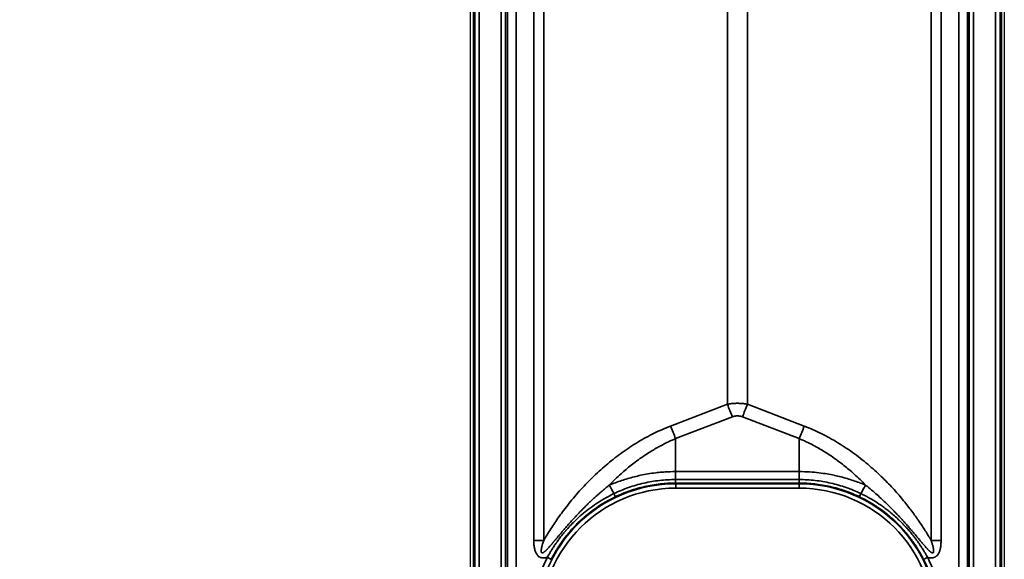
# Model space of a CAD drawing. Header units: millimetres. Extents: x -11430 to 11430, y -488 to 4365.
# Tile 46 of 92: x 1248 to 1361, y 2446 to 2508. Entities that reach past the tile are written whole.
import ezdxf

# ---------------------------------------------------------------- set-up
doc = ezdxf.new("R2010")
doc.units = ezdxf.units.MM
doc.header["$LTSCALE"] = 15
for name, color, linetype, lineweight in [('_Sichtbarkanten', 7, 'Continuous', 25), ('Bemaßung (ISO)', 7, 'Continuous', 25), ('Sichtbar schmal (ISO)', 7, 'Continuous', 35)]:
    doc.layers.add(name, color=color, linetype=linetype, lineweight=lineweight)
doc.styles.add('Notiztext (ISO)', font='verdana.ttf')
doc.dimstyles.new('wedi USA', dxfattribs={"dimscale": 15, "dimtxt": 2.5, "dimasz": 4, "dimexe": 2, "dimexo": 0.8, "dimgap": 0.3, "dimtad": 1, "dimdec": 1, "dimrnd": 1e-08, "dimtxsty": 'Notiztext (ISO)', "dimcen": 0.09, "dimclrd": 7, "dimclre": 7, "dimclrt": 256, "dimadec": 0, "dimazin": 2, "dimtfac": 0.6, "dimtmove": 0, "dimatfit": 3, "dimfxl": 1, "dimtolj": 1, "dimlwd": -1, "dimlwe": -1, "dimarcsym": 0})

# ---------------------------------------------------------------- blocks, each defined once
blk = doc.blocks.new('*D112')
at = {"layer": 'Bemaßung (ISO)', "color": 7, "transparency": 16777216}
for p, q in [((1287.75, 2743.09), (805.31, 2743.09)), ((835.31, 2193.49), (835.31, 2683.09)), ((1115.05, 2133.49), (805.31, 2133.49))]:
    blk.add_line(p, q, dxfattribs=at)
for points in [[(825.31, 2683.09), (845.31, 2683.09), (835.31, 2743.09)], [(825.31, 2193.49), (845.31, 2193.49), (835.31, 2133.49)]]:
    blk.add_solid(points, dxfattribs=at)
at = {"layer": 'Defpoints', "color": 0, "transparency": 16777216}
for p in [(835.31, 2743.09), (1299.75, 2743.09), (1127.05, 2133.49)]:
    blk.add_point(p, dxfattribs=at)
at = {"layer": 'Bemaßung (ISO)', "transparency": 16777216, "insert": (781.75, 2308.73), "char_height": 37.5, "attachment_point": 1, "rotation": 90, "style": 'Notiztext (ISO)'}
blk.add_mtext('\\A1;609,6 [24]"', dxfattribs=at)
blk = doc.blocks.new('*D115')
at = {"layer": 'Bemaßung (ISO)', "color": 7, "transparency": 16777216}
for p, q in [((1293.26, 3092.43), (930.26, 3092.43)), ((960.26, 2453.76), (960.26, 3032.43)), ((1293.26, 2393.76), (930.26, 2393.76))]:
    blk.add_line(p, q, dxfattribs=at)
for points in [[(950.26, 3032.43), (970.26, 3032.43), (960.26, 3092.43)], [(950.26, 2453.76), (970.26, 2453.76), (960.26, 2393.76)]]:
    blk.add_solid(points, dxfattribs=at)
at = {"layer": 'Defpoints', "color": 0, "transparency": 16777216}
for p in [(960.26, 3092.43), (1305.26, 3092.43), (1305.26, 2393.76)]:
    blk.add_point(p, dxfattribs=at)
at = {"layer": 'Bemaßung (ISO)', "transparency": 16777216, "insert": (906.95, 2568.17), "char_height": 37.5, "attachment_point": 1, "rotation": 90, "style": 'Notiztext (ISO)'}
blk.add_mtext('\\A1;\\fVerdana|b0|i0;\\H37.3096;700 [27 1/2]"', dxfattribs=at)

msp = doc.modelspace()

# ---------------------------------------------------------------- linework, layer by layer
at = {"layer": '_Sichtbarkanten'}
for p, q in [((1299.751, 2396.095), (1299.751, 3090.095)), ((1360.751, 3090.095), (1360.751, 2396.095))]:
    msp.add_line(p, q, dxfattribs=at)
at = {"layer": 'Sichtbar schmal (ISO)'}
for p, q in [((1300.076, 3090.61), (1300.076, 2395.579)), ((1300.242, 2395.745), (1300.242, 3090.444)), ((1300.742, 3090.444), (1300.742, 2395.745)), ((1303.259, 2395.763), (1303.259, 3090.426)), ((1303.759, 3090.426), (1303.759, 2395.763)), ((1356.742, 2395.763), (1356.742, 3090.426)), ((1357.242, 3090.426), (1357.242, 2395.763)), ((1359.759, 2395.745), (1359.759, 3090.444)), ((1360.259, 3090.444), (1360.259, 2395.745)), ((1360.425, 2395.579), (1360.425, 3090.61)), ((1303.952, 2395.955), (1303.975, 2655.595)), ((1304.975, 2655.594), (1304.951, 2395.95)), ((1355.55, 2395.95), (1355.526, 2655.594)), ((1356.526, 2655.595), (1356.55, 2395.955)), ((1306.978, 2448.262), (1306.978, 2613.924)), ((1308.119, 2448.262), (1308.119, 2613.924)), ((1352.382, 2613.924), (1352.382, 2448.262)), ((1353.523, 2613.924), (1353.523, 2448.262)), ((1329.109, 2598.371), (1329.109, 2463.826)), ((1331.392, 2598.371), (1331.392, 2463.826)), ((1322.615, 2461.335), (1329.109, 2463.826)), ((1331.392, 2463.826), (1337.886, 2461.335)), ((1323.186, 2459.898), (1329.68, 2462.388)), ((1330.821, 2462.388), (1337.315, 2459.898)), ((1323.186, 2459.898), (1323.186, 2456.123)), ((1337.315, 2459.898), (1337.315, 2456.123)), ((1323.186, 2456.123), (1323.186, 2455.214)), ((1337.315, 2456.123), (1323.186, 2456.123)), ((1337.315, 2456.123), (1337.315, 2455.214)), ((1323.186, 2455.214), (1337.315, 2455.214)), ((1323.196, 2454.733), (1323.196, 2454.809)), ((1323.196, 2454.809), (1337.306, 2454.809)), ((1323.196, 2454.233), (1323.196, 2454.733)), ((1323.196, 2454.733), (1337.306, 2454.733)), ((1323.196, 2454.233), (1337.306, 2454.233)), ((1337.306, 2454.809), (1337.306, 2454.733)), ((1337.306, 2454.233), (1337.306, 2454.733))]:
    msp.add_line(p, q, dxfattribs=at)
for centre, radius, start, end in [((1323.196, 2438.845), 15.889, 90, 270), ((1323.196, 2438.845), 15.389, 90, 270), ((1337.306, 2438.845), 15.889, 270, 90), ((1337.306, 2438.845), 15.389, 270, 90)]:
    msp.add_arc(centre, radius, start, end, dxfattribs=at)
for centre, major_axis, ratio, start_param, end_param in [((1329.68, 2463.8), (1.79, -4.668), 0.1047984, 4.6666546, 4.9791513), ((1330.821, 2463.8), (-1.79, -4.668), 0.1047987, 1.3040342, 1.6165308), ((1323.186, 2461.309), (1.79, -4.668), 0.1047987, 4.6666543, 4.9791509), ((1337.315, 2461.309), (-1.79, -4.668), 0.1047987, 1.3040342, 1.6165308), ((1317.152, 2451.792), (4.773, -8.788), 0.0024989, 4.3880086, 4.5030478), ((1337.311, 2455.309), (-0.005, -0.5), 0.0111891, 0.0175856, 1.3782213), ((1343.349, 2451.792), (-4.772, -8.788), 0.0024989, 1.7801373, 1.8951766), ((1316.088, 2453.697), (0.216, -0.451), 0.0134183, 0.0174549, 1.3618648), ((1344.413, 2453.697), (-0.216, -0.451), 0.0134194, 4.92132, 6.2657304), ((1306.978, 2448.314), (-10, 0), 0.005236, 1.5707956, 1.6851623), ((1353.523, 2448.314), (10, 0), 0.005236, 4.5980216, 4.712389), ((1308.529, 2446.321), (0.445, -0.227), 0.0046683, 0.0175404, 1.5731717), ((1351.972, 2446.321), (-0.445, -0.227), 0.0046665, 4.7100134, 6.2656983), ((1337.305, 2438.843), (15.963, 0), 0.9999854, 5.81124, 6.7546598)]:
    msp.add_ellipse(centre, major_axis=major_axis, ratio=ratio, start_param=start_param, end_param=end_param, dxfattribs=at)
for points, knots in [([(1329.109, 2463.826), (1329.265, 2463.856), (1329.42, 2463.879), (1329.572, 2463.896), (1329.725, 2463.914), (1329.876, 2463.925), (1330.026, 2463.931), (1330.176, 2463.936), (1330.325, 2463.936), (1330.475, 2463.931), (1330.625, 2463.925), (1330.776, 2463.914), (1330.928, 2463.896), (1331.081, 2463.879), (1331.236, 2463.855), (1331.392, 2463.826)], [0.00000088, 0.00000088, 0.00000088, 0.00000088, 0.2, 0.2, 0.2, 0.4, 0.4, 0.4, 0.6, 0.6, 0.6, 0.8, 0.8, 0.8, 1, 1, 1, 1]), ([(1329.68, 2462.388), (1329.753, 2462.416), (1329.825, 2462.438), (1329.896, 2462.455), (1329.901, 2462.456), (1329.906, 2462.457), (1329.912, 2462.459), (1329.977, 2462.473), (1330.041, 2462.484), (1330.105, 2462.49), (1330.116, 2462.491), (1330.127, 2462.492), (1330.138, 2462.493), (1330.201, 2462.498), (1330.263, 2462.498), (1330.326, 2462.495), (1330.338, 2462.495), (1330.351, 2462.494), (1330.363, 2462.493), (1330.43, 2462.488), (1330.496, 2462.478), (1330.564, 2462.464), (1330.572, 2462.462), (1330.581, 2462.461), (1330.589, 2462.459), (1330.666, 2462.441), (1330.743, 2462.418), (1330.821, 2462.388)], [0.00000174, 0.00000174, 0.00000174, 0.00000174, 0.1862369, 0.1862369, 0.1862369, 0.2, 0.2, 0.2, 0.37094532, 0.37094532, 0.37094532, 0.4, 0.4, 0.4, 0.56709512, 0.56709512, 0.56709512, 0.6, 0.6, 0.6, 0.77767724, 0.77767724, 0.77767724, 0.8, 0.8, 0.8, 1, 1, 1, 1]), ([(1308.119, 2448.262), (1308.36, 2448.676), (1308.888, 2449.546), (1309.836, 2450.959), (1310.983, 2452.488), (1312.333, 2454.079), (1313.839, 2455.631), (1315.423, 2457.051), (1317.072, 2458.332), (1318.855, 2459.516), (1320.738, 2460.548), (1321.987, 2461.094), (1322.615, 2461.335)], [0.00000043, 0.00000043, 0.00000043, 0.00000043, 0.1, 0.2, 0.3, 0.4, 0.5, 0.6, 0.7, 0.8, 0.9, 1, 1, 1, 1]), ([(1337.886, 2461.335), (1338.521, 2461.092), (1339.796, 2460.533), (1341.746, 2459.458), (1343.651, 2458.177), (1345.39, 2456.788), (1346.899, 2455.394), (1348.184, 2454.051), (1349.274, 2452.778), (1350.206, 2451.581), (1351.012, 2450.449), (1351.727, 2449.359), (1352.17, 2448.627), (1352.382, 2448.262)], [0, 0, 0, 0, 0.09090909, 0.18181818, 0.27272727, 0.36363636, 0.45454545, 0.54545455, 0.63636364, 0.72727273, 0.81818182, 0.90909091, 0.99999989, 0.99999989, 0.99999989, 0.99999989]), ([(1315.61, 2454.581), (1316.043, 2455.031), (1316.493, 2455.467), (1316.957, 2455.884), (1317.051, 2455.969), (1317.147, 2456.053), (1317.242, 2456.136), (1317.616, 2456.462), (1318, 2456.777), (1318.396, 2457.081), (1318.63, 2457.262), (1318.868, 2457.438), (1319.111, 2457.61), (1319.382, 2457.804), (1319.659, 2457.992), (1319.939, 2458.173), (1320.33, 2458.426), (1320.728, 2458.667), (1321.128, 2458.891), (1321.27, 2458.971), (1321.413, 2459.049), (1321.556, 2459.125), (1322.099, 2459.413), (1322.642, 2459.67), (1323.186, 2459.898)], [0, 0, 0, 0, 0.2, 0.2, 0.2, 0.24077343, 0.24077343, 0.24077343, 0.4, 0.4, 0.4, 0.49424057, 0.49424057, 0.49424057, 0.6, 0.6, 0.6, 0.74744603, 0.74744603, 0.74744603, 0.8, 0.8, 0.8, 1, 1, 1, 1]), ([(1337.315, 2459.898), (1337.845, 2459.676), (1338.38, 2459.424), (1338.918, 2459.139), (1339.057, 2459.066), (1339.196, 2458.99), (1339.334, 2458.913), (1339.735, 2458.689), (1340.137, 2458.448), (1340.535, 2458.191), (1340.811, 2458.012), (1341.086, 2457.826), (1341.357, 2457.634), (1341.613, 2457.453), (1341.867, 2457.265), (1342.115, 2457.074), (1342.513, 2456.767), (1342.9, 2456.449), (1343.27, 2456.127), (1343.377, 2456.034), (1343.482, 2455.94), (1343.586, 2455.846), (1344.05, 2455.428), (1344.483, 2455.005), (1344.891, 2454.581)], [0, 0, 0, 0, 0.2, 0.2, 0.2, 0.25149636, 0.25149636, 0.25149636, 0.4, 0.4, 0.4, 0.50289529, 0.50289529, 0.50289529, 0.6, 0.6, 0.6, 0.75513282, 0.75513282, 0.75513282, 0.8, 0.8, 0.8, 0.99999556, 0.99999556, 0.99999556, 0.99999556]), ([(1323.186, 2456.123), (1322.758, 2456.123), (1322.355, 2456.109), (1321.98, 2456.085), (1321.852, 2456.077), (1321.728, 2456.068), (1321.606, 2456.058), (1321.371, 2456.038), (1321.146, 2456.015), (1320.931, 2455.989), (1320.614, 2455.952), (1320.316, 2455.908), (1320.034, 2455.861), (1320.026, 2455.86), (1320.019, 2455.859), (1320.011, 2455.857), (1319.722, 2455.809), (1319.45, 2455.756), (1319.189, 2455.701), (1318.948, 2455.65), (1318.717, 2455.596), (1318.492, 2455.539), (1318.473, 2455.534), (1318.453, 2455.529), (1318.434, 2455.524), (1318.19, 2455.462), (1317.953, 2455.397), (1317.717, 2455.328), (1317.48, 2455.258), (1317.244, 2455.184), (1317.009, 2455.105), (1316.774, 2455.027), (1316.539, 2454.943), (1316.306, 2454.856), (1316.073, 2454.769), (1315.841, 2454.677), (1315.61, 2454.581)], [0, 0, 0, 0, 0.1111111, 0.1111111, 0.1111111, 0.1489064, 0.1489064, 0.1489064, 0.2222222, 0.2222222, 0.2222222, 0.3304646, 0.3304646, 0.3304646, 0.3333333, 0.3333333, 0.3333333, 0.4444444, 0.4444444, 0.4444444, 0.5467211, 0.5467211, 0.5467211, 0.5555556, 0.5555556, 0.5555556, 0.6666667, 0.6666667, 0.6666667, 0.7777778, 0.7777778, 0.7777778, 0.8888889, 0.8888889, 0.8888889, 1, 1, 1, 1]), ([(1344.891, 2454.581), (1344.66, 2454.677), (1344.428, 2454.769), (1344.195, 2454.856), (1344.191, 2454.857), (1344.188, 2454.859), (1344.184, 2454.86), (1343.954, 2454.946), (1343.723, 2455.028), (1343.491, 2455.105), (1343.264, 2455.181), (1343.037, 2455.253), (1342.808, 2455.321), (1342.8, 2455.323), (1342.792, 2455.326), (1342.784, 2455.328), (1342.556, 2455.395), (1342.328, 2455.458), (1342.094, 2455.518), (1342.085, 2455.52), (1342.075, 2455.522), (1342.066, 2455.525), (1341.828, 2455.585), (1341.584, 2455.643), (1341.33, 2455.697), (1341.324, 2455.698), (1341.317, 2455.7), (1341.311, 2455.701), (1341.05, 2455.757), (1340.778, 2455.809), (1340.489, 2455.858), (1340.2, 2455.906), (1339.895, 2455.951), (1339.569, 2455.989), (1339.559, 2455.991), (1339.55, 2455.992), (1339.54, 2455.993), (1339.222, 2456.03), (1338.885, 2456.062), (1338.521, 2456.085), (1338.509, 2456.086), (1338.497, 2456.086), (1338.485, 2456.087), (1338.12, 2456.11), (1337.729, 2456.123), (1337.315, 2456.123)], [0.00000009, 0.00000009, 0.00000009, 0.00000009, 0.11111111, 0.11111111, 0.11111111, 0.11280665, 0.11280665, 0.11280665, 0.22222222, 0.22222222, 0.22222222, 0.32948357, 0.32948357, 0.32948357, 0.33333333, 0.33333333, 0.33333333, 0.44017659, 0.44017659, 0.44017659, 0.44444444, 0.44444444, 0.44444444, 0.55287392, 0.55287392, 0.55287392, 0.55555556, 0.55555556, 0.55555556, 0.66666667, 0.66666667, 0.66666667, 0.77777778, 0.77777778, 0.77777778, 0.7811003, 0.7811003, 0.7811003, 0.88888889, 0.88888889, 0.88888889, 0.89249283, 0.89249283, 0.89249283, 1, 1, 1, 1]), ([(1315.61, 2454.581), (1315.527, 2454.515), (1315.444, 2454.448), (1315.362, 2454.381), (1315.224, 2454.269), (1315.09, 2454.157), (1314.958, 2454.046), (1314.876, 2453.978), (1314.796, 2453.91), (1314.717, 2453.842), (1314.592, 2453.734), (1314.468, 2453.627), (1314.346, 2453.519), (1314.267, 2453.449), (1314.188, 2453.379), (1314.11, 2453.308), (1313.993, 2453.203), (1313.878, 2453.098), (1313.764, 2452.993), (1313.685, 2452.919), (1313.606, 2452.846), (1313.528, 2452.772), (1313.418, 2452.669), (1313.309, 2452.565), (1313.201, 2452.46), (1313.122, 2452.384), (1313.043, 2452.307), (1312.965, 2452.23), (1312.861, 2452.128), (1312.759, 2452.026), (1312.659, 2451.925), (1312.58, 2451.846), (1312.503, 2451.767), (1312.427, 2451.689), (1312.333, 2451.593), (1312.241, 2451.498), (1312.152, 2451.404), (1312.077, 2451.327), (1312.005, 2451.251), (1311.935, 2451.176), (1311.853, 2451.089), (1311.774, 2451.005), (1311.698, 2450.923), (1311.63, 2450.85), (1311.565, 2450.779), (1311.502, 2450.71), (1311.433, 2450.634), (1311.366, 2450.56), (1311.301, 2450.489), (1311.241, 2450.422), (1311.182, 2450.356), (1311.125, 2450.293), (1311.067, 2450.227), (1311.009, 2450.162), (1310.954, 2450.099), (1310.899, 2450.037), (1310.846, 2449.976), (1310.794, 2449.917), (1310.743, 2449.859), (1310.693, 2449.802), (1310.645, 2449.747), (1310.595, 2449.688), (1310.546, 2449.631), (1310.498, 2449.576), (1310.454, 2449.524), (1310.411, 2449.474), (1310.369, 2449.425), (1310.322, 2449.371), (1310.277, 2449.317), (1310.232, 2449.265), (1310.194, 2449.22), (1310.157, 2449.176), (1310.12, 2449.133), (1310.077, 2449.082), (1310.035, 2449.032), (1309.994, 2448.983), (1309.96, 2448.943), (1309.927, 2448.904), (1309.895, 2448.866), (1309.855, 2448.818), (1309.816, 2448.771), (1309.778, 2448.725), (1309.748, 2448.69), (1309.719, 2448.656), (1309.691, 2448.622), (1309.654, 2448.577), (1309.617, 2448.533), (1309.581, 2448.491), (1309.555, 2448.46), (1309.53, 2448.429), (1309.505, 2448.4), (1309.47, 2448.357), (1309.435, 2448.316), (1309.402, 2448.276), (1309.379, 2448.249), (1309.357, 2448.223), (1309.335, 2448.196), (1309.302, 2448.157), (1309.27, 2448.119), (1309.238, 2448.081), (1309.218, 2448.057), (1309.199, 2448.034), (1309.179, 2448.011), (1309.148, 2447.974), (1309.118, 2447.938), (1309.088, 2447.903), (1309.071, 2447.883), (1309.053, 2447.862), (1309.036, 2447.842), (1309.007, 2447.808), (1308.978, 2447.774), (1308.95, 2447.742), (1308.935, 2447.723), (1308.919, 2447.705), (1308.904, 2447.688), (1308.876, 2447.656), (1308.849, 2447.624), (1308.823, 2447.594), (1308.809, 2447.578), (1308.795, 2447.562), (1308.781, 2447.547), (1308.755, 2447.517), (1308.729, 2447.488), (1308.704, 2447.459), (1308.691, 2447.445), (1308.679, 2447.432), (1308.667, 2447.418), (1308.641, 2447.39), (1308.617, 2447.363), (1308.592, 2447.337), (1308.581, 2447.325), (1308.57, 2447.313), (1308.559, 2447.301), (1308.535, 2447.275), (1308.511, 2447.25), (1308.488, 2447.226), (1308.478, 2447.216), (1308.469, 2447.206), (1308.459, 2447.196), (1308.436, 2447.172), (1308.413, 2447.149), (1308.392, 2447.128), (1308.383, 2447.119), (1308.374, 2447.111), (1308.366, 2447.103), (1308.344, 2447.082), (1308.323, 2447.061), (1308.302, 2447.043), (1308.294, 2447.036), (1308.287, 2447.029), (1308.279, 2447.022), (1308.259, 2447.004), (1308.239, 2446.986), (1308.22, 2446.97), (1308.213, 2446.965), (1308.207, 2446.96), (1308.2, 2446.954), (1308.181, 2446.939), (1308.163, 2446.925), (1308.145, 2446.912), (1308.139, 2446.908), (1308.134, 2446.904), (1308.129, 2446.9), (1308.111, 2446.888), (1308.094, 2446.878), (1308.078, 2446.868), (1308.074, 2446.866), (1308.069, 2446.863), (1308.065, 2446.861), (1308.049, 2446.852), (1308.034, 2446.845), (1308.02, 2446.839), (1308.016, 2446.838), (1308.012, 2446.836), (1308.009, 2446.835), (1307.992, 2446.829), (1307.976, 2446.825), (1307.961, 2446.824), (1307.946, 2446.822), (1307.933, 2446.823), (1307.921, 2446.826), (1307.908, 2446.829), (1307.897, 2446.834), (1307.887, 2446.842), (1307.877, 2446.85), (1307.868, 2446.86), (1307.86, 2446.874), (1307.852, 2446.888), (1307.845, 2446.905), (1307.84, 2446.925), (1307.834, 2446.946), (1307.83, 2446.97), (1307.828, 2446.998), (1307.827, 2447.023), (1307.826, 2447.05), (1307.827, 2447.08), (1307.827, 2447.083), (1307.827, 2447.087), (1307.827, 2447.091), (1307.829, 2447.121), (1307.832, 2447.155), (1307.836, 2447.191), (1307.836, 2447.195), (1307.837, 2447.198), (1307.837, 2447.202), (1307.841, 2447.239), (1307.847, 2447.279), (1307.855, 2447.322), (1307.856, 2447.325), (1307.856, 2447.328), (1307.857, 2447.332), (1307.865, 2447.379), (1307.875, 2447.428), (1307.887, 2447.481), (1307.899, 2447.534), (1307.913, 2447.589), (1307.928, 2447.648), (1307.944, 2447.706), (1307.961, 2447.768), (1307.98, 2447.833), (1307.999, 2447.898), (1308.02, 2447.966), (1308.043, 2448.037), (1308.066, 2448.109), (1308.092, 2448.184), (1308.119, 2448.262)], [0, 0, 0, 0, 0.0086703, 0.0086703, 0.0086703, 0.0232558, 0.0232558, 0.0232558, 0.0322293, 0.0322293, 0.0322293, 0.0465116, 0.0465116, 0.0465116, 0.0558439, 0.0558439, 0.0558439, 0.0697674, 0.0697674, 0.0697674, 0.0794267, 0.0794267, 0.0794267, 0.0930233, 0.0930233, 0.0930233, 0.1030214, 0.1030214, 0.1030214, 0.1162791, 0.1162791, 0.1162791, 0.1266547, 0.1266547, 0.1266547, 0.1395349, 0.1395349, 0.1395349, 0.150279, 0.150279, 0.150279, 0.1627907, 0.1627907, 0.1627907, 0.1738714, 0.1738714, 0.1738714, 0.1860465, 0.1860465, 0.1860465, 0.1974593, 0.1974593, 0.1974593, 0.2093023, 0.2093023, 0.2093023, 0.2210606, 0.2210606, 0.2210606, 0.2325581, 0.2325581, 0.2325581, 0.244669, 0.244669, 0.244669, 0.255814, 0.255814, 0.255814, 0.268274, 0.268274, 0.268274, 0.2790698, 0.2790698, 0.2790698, 0.2918766, 0.2918766, 0.2918766, 0.3023256, 0.3023256, 0.3023256, 0.31548, 0.31548, 0.31548, 0.3255814, 0.3255814, 0.3255814, 0.339085, 0.339085, 0.339085, 0.3488372, 0.3488372, 0.3488372, 0.3626896, 0.3626896, 0.3626896, 0.372093, 0.372093, 0.372093, 0.3862934, 0.3862934, 0.3862934, 0.3953488, 0.3953488, 0.3953488, 0.4098968, 0.4098968, 0.4098968, 0.4186047, 0.4186047, 0.4186047, 0.4335004, 0.4335004, 0.4335004, 0.4418605, 0.4418605, 0.4418605, 0.4571027, 0.4571027, 0.4571027, 0.4651163, 0.4651163, 0.4651163, 0.4807066, 0.4807066, 0.4807066, 0.4883721, 0.4883721, 0.4883721, 0.5043138, 0.5043138, 0.5043138, 0.5116279, 0.5116279, 0.5116279, 0.52792, 0.52792, 0.52792, 0.5348837, 0.5348837, 0.5348837, 0.5515232, 0.5515232, 0.5515232, 0.5581395, 0.5581395, 0.5581395, 0.5751261, 0.5751261, 0.5751261, 0.5813953, 0.5813953, 0.5813953, 0.5987307, 0.5987307, 0.5987307, 0.6046512, 0.6046512, 0.6046512, 0.6223362, 0.6223362, 0.6223362, 0.627907, 0.627907, 0.627907, 0.6459413, 0.6459413, 0.6459413, 0.6511628, 0.6511628, 0.6511628, 0.6695371, 0.6695371, 0.6695371, 0.6744186, 0.6744186, 0.6744186, 0.6976744, 0.6976744, 0.6976744, 0.7209302, 0.7209302, 0.7209302, 0.744186, 0.744186, 0.744186, 0.7674419, 0.7674419, 0.7674419, 0.7906977, 0.7906977, 0.7906977, 0.8139535, 0.8139535, 0.8139535, 0.8347727, 0.8347727, 0.8347727, 0.8372093, 0.8372093, 0.8372093, 0.8583721, 0.8583721, 0.8583721, 0.8604651, 0.8604651, 0.8604651, 0.8819786, 0.8819786, 0.8819786, 0.8837209, 0.8837209, 0.8837209, 0.9069767, 0.9069767, 0.9069767, 0.9302326, 0.9302326, 0.9302326, 0.9534884, 0.9534884, 0.9534884, 0.9767442, 0.9767442, 0.9767442, 1, 1, 1, 1]), ([(1316.139, 2453.606), (1316.678, 2453.865), (1317.232, 2454.095), (1317.8, 2454.295), (1317.804, 2454.296), (1317.809, 2454.298), (1317.813, 2454.299), (1318.378, 2454.497), (1318.958, 2454.665), (1319.545, 2454.8), (1319.552, 2454.801), (1319.559, 2454.803), (1319.567, 2454.805), (1320.155, 2454.939), (1320.751, 2455.041), (1321.349, 2455.109), (1321.355, 2455.109), (1321.361, 2455.11), (1321.367, 2455.111), (1321.971, 2455.179), (1322.579, 2455.213), (1323.186, 2455.214)], [0.00000015, 0.00000015, 0.00000015, 0.00000015, 0.24818124, 0.24818124, 0.24818124, 0.25, 0.25, 0.25, 0.49688634, 0.49688634, 0.49688634, 0.5, 0.5, 0.5, 0.74762296, 0.74762296, 0.74762296, 0.75, 0.75, 0.75, 0.99999999, 0.99999999, 0.99999999, 0.99999999]), ([(1316.304, 2453.246), (1316.835, 2453.5), (1317.382, 2453.726), (1317.942, 2453.921), (1318.503, 2454.116), (1319.077, 2454.281), (1319.658, 2454.413), (1320.239, 2454.545), (1320.827, 2454.644), (1321.417, 2454.71), (1322.008, 2454.776), (1322.602, 2454.809), (1323.196, 2454.809)], [0, 0, 0, 0, 0.25, 0.25, 0.25, 0.5, 0.5, 0.5, 0.75, 0.75, 0.75, 1, 1, 1, 1]), ([(1323.186, 2455.214), (1323.187, 2455.169), (1323.187, 2455.126), (1323.188, 2455.085), (1323.189, 2455.045), (1323.189, 2455.007), (1323.19, 2454.973), (1323.19, 2454.955), (1323.191, 2454.938), (1323.191, 2454.923), (1323.191, 2454.91), (1323.191, 2454.897), (1323.192, 2454.886), (1323.192, 2454.862), (1323.193, 2454.843), (1323.194, 2454.83), (1323.194, 2454.817), (1323.195, 2454.81), (1323.196, 2454.809)], [0, 0, 0, 0, 0.2, 0.2, 0.2, 0.4, 0.4, 0.4, 0.5078492, 0.5078492, 0.5078492, 0.6, 0.6, 0.6, 0.8, 0.8, 0.8, 1, 1, 1, 1]), ([(1337.306, 2454.809), (1337.899, 2454.809), (1338.493, 2454.776), (1339.084, 2454.71), (1339.675, 2454.644), (1340.263, 2454.545), (1340.844, 2454.413), (1341.425, 2454.281), (1341.999, 2454.116), (1342.559, 2453.921), (1343.12, 2453.725), (1343.666, 2453.5), (1344.197, 2453.246)], [0, 0, 0, 0, 0.25, 0.25, 0.25, 0.5, 0.5, 0.5, 0.75, 0.75, 0.75, 1, 1, 1, 1]), ([(1337.315, 2455.214), (1337.916, 2455.213), (1338.518, 2455.18), (1339.117, 2455.113), (1339.123, 2455.112), (1339.129, 2455.111), (1339.135, 2455.111), (1339.731, 2455.043), (1340.324, 2454.943), (1340.91, 2454.81), (1340.919, 2454.808), (1340.927, 2454.806), (1340.935, 2454.804), (1341.522, 2454.67), (1342.101, 2454.504), (1342.667, 2454.307), (1342.674, 2454.304), (1342.682, 2454.302), (1342.689, 2454.299), (1343.262, 2454.099), (1343.82, 2453.867), (1344.362, 2453.606)], [0.00000001, 0.00000001, 0.00000001, 0.00000001, 0.24751986, 0.24751986, 0.24751986, 0.25, 0.25, 0.25, 0.49651484, 0.49651484, 0.49651484, 0.5, 0.5, 0.5, 0.74673627, 0.74673627, 0.74673627, 0.75, 0.75, 0.75, 0.99999947, 0.99999947, 0.99999947, 0.99999947]), ([(1352.382, 2448.262), (1352.405, 2448.197), (1352.426, 2448.135), (1352.445, 2448.075), (1352.465, 2448.015), (1352.483, 2447.958), (1352.5, 2447.903), (1352.517, 2447.848), (1352.533, 2447.794), (1352.547, 2447.743), (1352.561, 2447.692), (1352.574, 2447.643), (1352.586, 2447.597), (1352.587, 2447.593), (1352.588, 2447.589), (1352.589, 2447.585), (1352.6, 2447.543), (1352.609, 2447.502), (1352.618, 2447.462), (1352.619, 2447.458), (1352.62, 2447.454), (1352.621, 2447.45), (1352.629, 2447.412), (1352.636, 2447.375), (1352.643, 2447.341), (1352.644, 2447.336), (1352.644, 2447.331), (1352.645, 2447.327), (1352.651, 2447.293), (1352.656, 2447.261), (1352.661, 2447.231), (1352.661, 2447.226), (1352.662, 2447.221), (1352.662, 2447.216), (1352.666, 2447.187), (1352.669, 2447.159), (1352.671, 2447.133), (1352.672, 2447.128), (1352.672, 2447.123), (1352.672, 2447.118), (1352.674, 2447.093), (1352.675, 2447.07), (1352.675, 2447.048), (1352.675, 2447.043), (1352.675, 2447.039), (1352.674, 2447.034), (1352.674, 2447.013), (1352.673, 2446.994), (1352.671, 2446.977), (1352.67, 2446.972), (1352.67, 2446.968), (1352.669, 2446.964), (1352.667, 2446.948), (1352.664, 2446.933), (1352.66, 2446.92), (1352.659, 2446.916), (1352.658, 2446.912), (1352.657, 2446.909), (1352.653, 2446.896), (1352.648, 2446.886), (1352.642, 2446.876), (1352.641, 2446.873), (1352.639, 2446.87), (1352.637, 2446.867), (1352.631, 2446.859), (1352.625, 2446.851), (1352.618, 2446.845), (1352.608, 2446.837), (1352.598, 2446.831), (1352.585, 2446.827), (1352.581, 2446.826), (1352.577, 2446.825), (1352.573, 2446.824), (1352.563, 2446.823), (1352.552, 2446.822), (1352.54, 2446.824), (1352.535, 2446.824), (1352.529, 2446.825), (1352.523, 2446.826), (1352.51, 2446.829), (1352.496, 2446.833), (1352.481, 2446.839), (1352.474, 2446.842), (1352.467, 2446.845), (1352.459, 2446.849), (1352.443, 2446.857), (1352.427, 2446.866), (1352.409, 2446.877), (1352.4, 2446.882), (1352.391, 2446.888), (1352.381, 2446.895), (1352.363, 2446.907), (1352.344, 2446.921), (1352.324, 2446.936), (1352.314, 2446.944), (1352.302, 2446.953), (1352.291, 2446.963), (1352.271, 2446.979), (1352.25, 2446.997), (1352.229, 2447.016), (1352.216, 2447.027), (1352.203, 2447.039), (1352.19, 2447.051), (1352.168, 2447.071), (1352.146, 2447.092), (1352.124, 2447.114), (1352.109, 2447.129), (1352.094, 2447.144), (1352.079, 2447.159), (1352.056, 2447.181), (1352.033, 2447.205), (1352.01, 2447.229), (1351.993, 2447.247), (1351.976, 2447.265), (1351.959, 2447.283), (1351.935, 2447.308), (1351.912, 2447.334), (1351.887, 2447.36), (1351.868, 2447.381), (1351.849, 2447.402), (1351.829, 2447.424), (1351.805, 2447.451), (1351.78, 2447.478), (1351.755, 2447.507), (1351.734, 2447.531), (1351.712, 2447.556), (1351.69, 2447.581), (1351.664, 2447.61), (1351.638, 2447.64), (1351.612, 2447.671), (1351.588, 2447.699), (1351.563, 2447.728), (1351.538, 2447.757), (1351.511, 2447.788), (1351.484, 2447.82), (1351.456, 2447.853), (1351.428, 2447.885), (1351.4, 2447.919), (1351.371, 2447.953), (1351.343, 2447.986), (1351.314, 2448.02), (1351.285, 2448.055), (1351.254, 2448.092), (1351.222, 2448.13), (1351.189, 2448.169), (1351.159, 2448.205), (1351.129, 2448.241), (1351.098, 2448.277), (1351.063, 2448.32), (1351.026, 2448.364), (1350.988, 2448.409), (1350.957, 2448.446), (1350.926, 2448.484), (1350.893, 2448.523), (1350.853, 2448.571), (1350.811, 2448.621), (1350.768, 2448.673), (1350.735, 2448.712), (1350.702, 2448.752), (1350.668, 2448.792), (1350.621, 2448.848), (1350.573, 2448.905), (1350.524, 2448.963), (1350.489, 2449.004), (1350.454, 2449.046), (1350.418, 2449.089), (1350.365, 2449.152), (1350.31, 2449.217), (1350.254, 2449.283), (1350.217, 2449.326), (1350.18, 2449.37), (1350.142, 2449.414), (1350.081, 2449.485), (1350.018, 2449.558), (1349.953, 2449.634), (1349.915, 2449.678), (1349.876, 2449.723), (1349.836, 2449.769), (1349.767, 2449.849), (1349.695, 2449.931), (1349.621, 2450.016), (1349.581, 2450.061), (1349.54, 2450.107), (1349.499, 2450.154), (1349.42, 2450.243), (1349.338, 2450.335), (1349.254, 2450.429), (1349.212, 2450.475), (1349.17, 2450.522), (1349.127, 2450.569), (1349.037, 2450.668), (1348.944, 2450.77), (1348.848, 2450.874), (1348.805, 2450.921), (1348.761, 2450.969), (1348.716, 2451.017), (1348.613, 2451.127), (1348.506, 2451.24), (1348.395, 2451.357), (1348.35, 2451.404), (1348.304, 2451.452), (1348.257, 2451.501), (1348.139, 2451.624), (1348.015, 2451.75), (1347.887, 2451.88), (1347.839, 2451.928), (1347.791, 2451.977), (1347.741, 2452.026), (1347.605, 2452.163), (1347.462, 2452.304), (1347.312, 2452.449), (1347.262, 2452.497), (1347.211, 2452.546), (1347.16, 2452.595), (1347.001, 2452.747), (1346.834, 2452.904), (1346.659, 2453.065), (1346.607, 2453.113), (1346.554, 2453.161), (1346.5, 2453.21), (1346.315, 2453.378), (1346.12, 2453.551), (1345.915, 2453.729), (1345.86, 2453.776), (1345.805, 2453.824), (1345.75, 2453.872), (1345.533, 2454.057), (1345.303, 2454.249), (1345.062, 2454.444), (1345.006, 2454.49), (1344.949, 2454.535), (1344.891, 2454.581)], [0, 0, 0, 0, 0.02439024, 0.02439024, 0.02439024, 0.04878049, 0.04878049, 0.04878049, 0.07317073, 0.07317073, 0.07317073, 0.09756098, 0.09756098, 0.09756098, 0.09954173, 0.09954173, 0.09954173, 0.12195122, 0.12195122, 0.12195122, 0.1244276, 0.1244276, 0.1244276, 0.14634146, 0.14634146, 0.14634146, 0.14931265, 0.14931265, 0.14931265, 0.17073171, 0.17073171, 0.17073171, 0.17419573, 0.17419573, 0.17419573, 0.19512195, 0.19512195, 0.19512195, 0.19907942, 0.19907942, 0.19907942, 0.2195122, 0.2195122, 0.2195122, 0.22396556, 0.22396556, 0.22396556, 0.24390244, 0.24390244, 0.24390244, 0.24886506, 0.24886506, 0.24886506, 0.26829268, 0.26829268, 0.26829268, 0.27375022, 0.27375022, 0.27375022, 0.29268293, 0.29268293, 0.29268293, 0.29865715, 0.29865715, 0.29865715, 0.31707317, 0.31707317, 0.31707317, 0.34146341, 0.34146341, 0.34146341, 0.34837975, 0.34837975, 0.34837975, 0.36585366, 0.36585366, 0.36585366, 0.37327953, 0.37327953, 0.37327953, 0.3902439, 0.3902439, 0.3902439, 0.39815596, 0.39815596, 0.39815596, 0.41463415, 0.41463415, 0.41463415, 0.42304912, 0.42304912, 0.42304912, 0.43902439, 0.43902439, 0.43902439, 0.44792681, 0.44792681, 0.44792681, 0.46341463, 0.46341463, 0.46341463, 0.47281503, 0.47281503, 0.47281503, 0.48780488, 0.48780488, 0.48780488, 0.4977082, 0.4977082, 0.4977082, 0.51219512, 0.51219512, 0.51219512, 0.52259328, 0.52259328, 0.52259328, 0.53658537, 0.53658537, 0.53658537, 0.54747421, 0.54747421, 0.54747421, 0.56097561, 0.56097561, 0.56097561, 0.57235777, 0.57235777, 0.57235777, 0.58536585, 0.58536585, 0.58536585, 0.5972423, 0.5972423, 0.5972423, 0.6097561, 0.6097561, 0.6097561, 0.62212738, 0.62212738, 0.62212738, 0.63414634, 0.63414634, 0.63414634, 0.64701345, 0.64701345, 0.64701345, 0.65853659, 0.65853659, 0.65853659, 0.67189829, 0.67189829, 0.67189829, 0.68292683, 0.68292683, 0.68292683, 0.69678204, 0.69678204, 0.69678204, 0.70731707, 0.70731707, 0.70731707, 0.72166573, 0.72166573, 0.72166573, 0.73170732, 0.73170732, 0.73170732, 0.74654938, 0.74654938, 0.74654938, 0.75609756, 0.75609756, 0.75609756, 0.77143707, 0.77143707, 0.77143707, 0.7804878, 0.7804878, 0.7804878, 0.79632583, 0.79632583, 0.79632583, 0.80487805, 0.80487805, 0.80487805, 0.82120864, 0.82120864, 0.82120864, 0.82926829, 0.82926829, 0.82926829, 0.84608983, 0.84608983, 0.84608983, 0.85365854, 0.85365854, 0.85365854, 0.87097379, 0.87097379, 0.87097379, 0.87804878, 0.87804878, 0.87804878, 0.8958593, 0.8958593, 0.8958593, 0.90243902, 0.90243902, 0.90243902, 0.92074508, 0.92074508, 0.92074508, 0.92682927, 0.92682927, 0.92682927, 0.94562928, 0.94562928, 0.94562928, 0.95121951, 0.95121951, 0.95121951, 0.9705205, 0.9705205, 0.9705205, 0.97560976, 0.97560976, 0.97560976, 0.99538177, 0.99538177, 0.99538177, 0.99999945, 0.99999945, 0.99999945, 0.99999945]), ([(1308.529, 2446.324), (1308.575, 2446.409), (1308.625, 2446.499), (1308.68, 2446.595), (1308.732, 2446.687), (1308.789, 2446.785), (1308.85, 2446.887), (1308.852, 2446.891), (1308.854, 2446.895), (1308.856, 2446.898), (1308.918, 2447.001), (1308.983, 2447.109), (1309.054, 2447.222), (1309.056, 2447.226), (1309.059, 2447.23), (1309.061, 2447.234), (1309.132, 2447.348), (1309.208, 2447.466), (1309.29, 2447.589), (1309.292, 2447.593), (1309.295, 2447.597), (1309.297, 2447.601), (1309.379, 2447.725), (1309.466, 2447.853), (1309.559, 2447.987), (1309.562, 2447.991), (1309.565, 2447.995), (1309.568, 2447.999), (1309.662, 2448.133), (1309.762, 2448.272), (1309.869, 2448.416), (1309.872, 2448.42), (1309.875, 2448.424), (1309.878, 2448.429), (1309.986, 2448.573), (1310.1, 2448.722), (1310.223, 2448.876), (1310.227, 2448.881), (1310.23, 2448.885), (1310.233, 2448.889), (1310.357, 2449.044), (1310.49, 2449.205), (1310.632, 2449.37), (1310.635, 2449.374), (1310.639, 2449.378), (1310.642, 2449.382), (1310.785, 2449.549), (1310.939, 2449.721), (1311.104, 2449.898), (1311.107, 2449.901), (1311.111, 2449.905), (1311.114, 2449.908), (1311.281, 2450.087), (1311.459, 2450.27), (1311.652, 2450.459), (1311.655, 2450.462), (1311.658, 2450.464), (1311.66, 2450.467), (1311.856, 2450.658), (1312.067, 2450.855), (1312.296, 2451.057), (1312.524, 2451.258), (1312.771, 2451.464), (1313.038, 2451.674), (1313.305, 2451.884), (1313.594, 2452.098), (1313.908, 2452.313), (1313.912, 2452.316), (1313.916, 2452.319), (1313.92, 2452.322), (1314.23, 2452.534), (1314.565, 2452.749), (1314.931, 2452.963), (1314.936, 2452.966), (1314.941, 2452.969), (1314.946, 2452.972), (1315.312, 2453.186), (1315.71, 2453.4), (1316.139, 2453.606)], [0, 0, 0, 0, 0.0666667, 0.0666667, 0.0666667, 0.1310569, 0.1310569, 0.1310569, 0.1333333, 0.1333333, 0.1333333, 0.1977098, 0.1977098, 0.1977098, 0.2, 0.2, 0.2, 0.2645755, 0.2645755, 0.2645755, 0.2666667, 0.2666667, 0.2666667, 0.3313353, 0.3313353, 0.3313353, 0.3333333, 0.3333333, 0.3333333, 0.3980717, 0.3980717, 0.3980717, 0.4, 0.4, 0.4, 0.4648695, 0.4648695, 0.4648695, 0.4666667, 0.4666667, 0.4666667, 0.531747, 0.531747, 0.531747, 0.5333333, 0.5333333, 0.5333333, 0.5987132, 0.5987132, 0.5987132, 0.6, 0.6, 0.6, 0.6657806, 0.6657806, 0.6657806, 0.6666667, 0.6666667, 0.6666667, 0.7333333, 0.7333333, 0.7333333, 0.8, 0.8, 0.8, 0.8666667, 0.8666667, 0.8666667, 0.8675112, 0.8675112, 0.8675112, 0.9333333, 0.9333333, 0.9333333, 0.9342355, 0.9342355, 0.9342355, 1, 1, 1, 1]), ([(1308.975, 2446.094), (1309.018, 2446.18), (1309.066, 2446.271), (1309.117, 2446.367), (1309.167, 2446.459), (1309.22, 2446.557), (1309.277, 2446.659), (1309.279, 2446.663), (1309.281, 2446.666), (1309.283, 2446.67), (1309.341, 2446.772), (1309.403, 2446.88), (1309.469, 2446.992), (1309.471, 2446.996), (1309.474, 2447), (1309.476, 2447.004), (1309.543, 2447.116), (1309.615, 2447.234), (1309.691, 2447.356), (1309.694, 2447.36), (1309.696, 2447.363), (1309.699, 2447.367), (1309.776, 2447.49), (1309.858, 2447.617), (1309.947, 2447.748), (1309.949, 2447.753), (1309.952, 2447.757), (1309.955, 2447.761), (1310.044, 2447.893), (1310.139, 2448.03), (1310.24, 2448.171), (1310.243, 2448.175), (1310.246, 2448.18), (1310.249, 2448.184), (1310.352, 2448.326), (1310.461, 2448.473), (1310.579, 2448.625), (1310.582, 2448.629), (1310.585, 2448.633), (1310.588, 2448.637), (1310.707, 2448.79), (1310.833, 2448.947), (1310.97, 2449.11), (1310.973, 2449.114), (1310.976, 2449.118), (1310.98, 2449.122), (1311.117, 2449.285), (1311.264, 2449.454), (1311.423, 2449.628), (1311.426, 2449.631), (1311.429, 2449.634), (1311.432, 2449.638), (1311.593, 2449.813), (1311.765, 2449.993), (1311.951, 2450.178), (1311.954, 2450.18), (1311.956, 2450.183), (1311.959, 2450.185), (1312.148, 2450.373), (1312.352, 2450.565), (1312.572, 2450.763), (1312.793, 2450.96), (1313.032, 2451.161), (1313.291, 2451.366), (1313.55, 2451.571), (1313.83, 2451.78), (1314.134, 2451.99), (1314.138, 2451.992), (1314.142, 2451.995), (1314.146, 2451.998), (1314.447, 2452.205), (1314.772, 2452.414), (1315.128, 2452.622), (1315.133, 2452.625), (1315.138, 2452.628), (1315.143, 2452.631), (1315.499, 2452.839), (1315.886, 2453.046), (1316.304, 2453.246)], [0, 0, 0, 0, 0.06666667, 0.06666667, 0.06666667, 0.13105586, 0.13105586, 0.13105586, 0.13333333, 0.13333333, 0.13333333, 0.19770902, 0.19770902, 0.19770902, 0.2, 0.2, 0.2, 0.26457468, 0.26457468, 0.26457468, 0.26666667, 0.26666667, 0.26666667, 0.33133465, 0.33133465, 0.33133465, 0.33333333, 0.33333333, 0.33333333, 0.39807105, 0.39807105, 0.39807105, 0.4, 0.4, 0.4, 0.46486884, 0.46486884, 0.46486884, 0.46666667, 0.46666667, 0.46666667, 0.53174637, 0.53174637, 0.53174637, 0.53333333, 0.53333333, 0.53333333, 0.59871259, 0.59871259, 0.59871259, 0.6, 0.6, 0.6, 0.66577998, 0.66577998, 0.66577998, 0.66666667, 0.66666667, 0.66666667, 0.73333333, 0.73333333, 0.73333333, 0.8, 0.8, 0.8, 0.86666667, 0.86666667, 0.86666667, 0.8675105, 0.8675105, 0.8675105, 0.93333333, 0.93333333, 0.93333333, 0.93423475, 0.93423475, 0.93423475, 1, 1, 1, 1]), ([(1344.197, 2453.246), (1344.587, 2453.06), (1344.95, 2452.867), (1345.287, 2452.672), (1345.317, 2452.655), (1345.346, 2452.638), (1345.376, 2452.621), (1345.678, 2452.444), (1345.958, 2452.266), (1346.22, 2452.09), (1346.271, 2452.055), (1346.322, 2452.021), (1346.371, 2451.987), (1346.602, 2451.827), (1346.819, 2451.669), (1347.024, 2451.512), (1347.089, 2451.462), (1347.153, 2451.412), (1347.215, 2451.362), (1347.392, 2451.223), (1347.559, 2451.084), (1347.717, 2450.948), (1347.791, 2450.884), (1347.863, 2450.821), (1347.934, 2450.758), (1348.068, 2450.639), (1348.195, 2450.521), (1348.317, 2450.405), (1348.396, 2450.329), (1348.473, 2450.255), (1348.547, 2450.181), (1348.648, 2450.081), (1348.744, 2449.982), (1348.837, 2449.885), (1348.918, 2449.8), (1348.997, 2449.716), (1349.073, 2449.633), (1349.147, 2449.552), (1349.219, 2449.472), (1349.288, 2449.393), (1349.37, 2449.3), (1349.449, 2449.208), (1349.525, 2449.118), (1349.577, 2449.056), (1349.627, 2448.996), (1349.676, 2448.935), (1349.759, 2448.833), (1349.839, 2448.733), (1349.915, 2448.634), (1349.945, 2448.596), (1349.974, 2448.558), (1350.003, 2448.52), (1350.091, 2448.404), (1350.174, 2448.292), (1350.253, 2448.182), (1350.262, 2448.17), (1350.27, 2448.158), (1350.278, 2448.147), (1350.361, 2448.032), (1350.438, 2447.92), (1350.512, 2447.812), (1350.524, 2447.794), (1350.535, 2447.777), (1350.547, 2447.76), (1350.604, 2447.675), (1350.659, 2447.592), (1350.711, 2447.51), (1350.742, 2447.462), (1350.773, 2447.415), (1350.802, 2447.368), (1350.829, 2447.325), (1350.856, 2447.282), (1350.882, 2447.24), (1350.932, 2447.16), (1350.979, 2447.081), (1351.024, 2447.005), (1351.071, 2446.927), (1351.115, 2446.851), (1351.157, 2446.778), (1351.177, 2446.742), (1351.197, 2446.707), (1351.217, 2446.672), (1351.234, 2446.641), (1351.251, 2446.611), (1351.268, 2446.581), (1351.301, 2446.52), (1351.334, 2446.461), (1351.365, 2446.403), (1351.371, 2446.391), (1351.377, 2446.38), (1351.383, 2446.368), (1351.406, 2446.325), (1351.429, 2446.283), (1351.45, 2446.242), (1351.477, 2446.191), (1351.502, 2446.142), (1351.527, 2446.094)], [0, 0, 0, 0, 0.0612393, 0.0612393, 0.0612393, 0.0666667, 0.0666667, 0.0666667, 0.1224853, 0.1224853, 0.1224853, 0.1333333, 0.1333333, 0.1333333, 0.1839015, 0.1839015, 0.1839015, 0.2, 0.2, 0.2, 0.2454314, 0.2454314, 0.2454314, 0.2666667, 0.2666667, 0.2666667, 0.307071, 0.307071, 0.307071, 0.3333333, 0.3333333, 0.3333333, 0.3688442, 0.3688442, 0.3688442, 0.4, 0.4, 0.4, 0.4305634, 0.4305634, 0.4305634, 0.4666667, 0.4666667, 0.4666667, 0.4912902, 0.4912902, 0.4912902, 0.5333333, 0.5333333, 0.5333333, 0.5497255, 0.5497255, 0.5497255, 0.6, 0.6, 0.6, 0.6053557, 0.6053557, 0.6053557, 0.6582377, 0.6582377, 0.6582377, 0.6666667, 0.6666667, 0.6666667, 0.7085054, 0.7085054, 0.7085054, 0.7333333, 0.7333333, 0.7333333, 0.7562515, 0.7562515, 0.7562515, 0.8, 0.8, 0.8, 0.8448062, 0.8448062, 0.8448062, 0.8666667, 0.8666667, 0.8666667, 0.8859653, 0.8859653, 0.8859653, 0.925305, 0.925305, 0.925305, 0.9333333, 0.9333333, 0.9333333, 0.9631465, 0.9631465, 0.9631465, 1, 1, 1, 1]), ([(1344.362, 2453.606), (1344.426, 2453.576), (1344.489, 2453.545), (1344.551, 2453.514), (1344.884, 2453.349), (1345.198, 2453.179), (1345.491, 2453.009), (1345.519, 2452.993), (1345.546, 2452.978), (1345.573, 2452.962), (1345.834, 2452.809), (1346.079, 2452.656), (1346.311, 2452.504), (1346.409, 2452.439), (1346.504, 2452.375), (1346.598, 2452.311), (1346.746, 2452.209), (1346.888, 2452.107), (1347.026, 2452.007), (1347.179, 2451.894), (1347.327, 2451.782), (1347.468, 2451.67), (1347.53, 2451.622), (1347.59, 2451.574), (1347.65, 2451.526), (1347.843, 2451.37), (1348.024, 2451.216), (1348.196, 2451.065), (1348.201, 2451.061), (1348.206, 2451.057), (1348.21, 2451.052), (1348.374, 2450.908), (1348.529, 2450.766), (1348.675, 2450.627), (1348.733, 2450.571), (1348.79, 2450.517), (1348.846, 2450.462), (1348.933, 2450.377), (1349.018, 2450.292), (1349.099, 2450.209), (1349.201, 2450.106), (1349.298, 2450.004), (1349.392, 2449.904), (1349.42, 2449.873), (1349.449, 2449.842), (1349.477, 2449.812), (1349.595, 2449.684), (1349.707, 2449.558), (1349.813, 2449.436), (1349.83, 2449.416), (1349.846, 2449.397), (1349.862, 2449.378), (1349.949, 2449.278), (1350.032, 2449.179), (1350.112, 2449.082), (1350.166, 2449.016), (1350.219, 2448.95), (1350.27, 2448.886), (1350.307, 2448.841), (1350.342, 2448.796), (1350.377, 2448.751), (1350.459, 2448.646), (1350.537, 2448.543), (1350.612, 2448.443), (1350.616, 2448.438), (1350.621, 2448.432), (1350.625, 2448.427), (1350.693, 2448.334), (1350.759, 2448.244), (1350.822, 2448.156), (1350.86, 2448.103), (1350.898, 2448.05), (1350.934, 2447.998), (1350.96, 2447.961), (1350.985, 2447.924), (1351.011, 2447.888), (1351.07, 2447.802), (1351.126, 2447.718), (1351.181, 2447.636), (1351.188, 2447.625), (1351.196, 2447.613), (1351.203, 2447.602), (1351.249, 2447.533), (1351.293, 2447.465), (1351.335, 2447.399), (1351.371, 2447.344), (1351.405, 2447.289), (1351.439, 2447.235), (1351.452, 2447.215), (1351.464, 2447.195), (1351.477, 2447.175), (1351.523, 2447.101), (1351.567, 2447.029), (1351.609, 2446.959), (1351.621, 2446.939), (1351.632, 2446.92), (1351.644, 2446.9), (1351.675, 2446.848), (1351.705, 2446.796), (1351.735, 2446.746), (1351.764, 2446.695), (1351.793, 2446.645), (1351.821, 2446.596), (1351.834, 2446.574), (1351.846, 2446.551), (1351.859, 2446.529), (1351.899, 2446.458), (1351.936, 2446.389), (1351.972, 2446.324)], [0, 0, 0, 0, 0.0097198, 0.0097198, 0.0097198, 0.061793, 0.061793, 0.061793, 0.0666667, 0.0666667, 0.0666667, 0.1134882, 0.1134882, 0.1134882, 0.1333333, 0.1333333, 0.1333333, 0.1647576, 0.1647576, 0.1647576, 0.2, 0.2, 0.2, 0.2153429, 0.2153429, 0.2153429, 0.2652196, 0.2652196, 0.2652196, 0.2666667, 0.2666667, 0.2666667, 0.3144126, 0.3144126, 0.3144126, 0.3333333, 0.3333333, 0.3333333, 0.3630699, 0.3630699, 0.3630699, 0.4, 0.4, 0.4, 0.4113519, 0.4113519, 0.4113519, 0.459208, 0.459208, 0.459208, 0.4666667, 0.4666667, 0.4666667, 0.5063356, 0.5063356, 0.5063356, 0.5333333, 0.5333333, 0.5333333, 0.5524629, 0.5524629, 0.5524629, 0.597514, 0.597514, 0.597514, 0.6, 0.6, 0.6, 0.6415488, 0.6415488, 0.6415488, 0.6666667, 0.6666667, 0.6666667, 0.6847455, 0.6847455, 0.6847455, 0.727301, 0.727301, 0.727301, 0.7333333, 0.7333333, 0.7333333, 0.76944, 0.76944, 0.76944, 0.8, 0.8, 0.8, 0.8116038, 0.8116038, 0.8116038, 0.8545584, 0.8545584, 0.8545584, 0.8666667, 0.8666667, 0.8666667, 0.8996308, 0.8996308, 0.8996308, 0.9333333, 0.9333333, 0.9333333, 0.9491416, 0.9491416, 0.9491416, 1, 1, 1, 1]), ([(1308.529, 2446.324), (1308.481, 2446.31), (1308.386, 2446.287), (1308.249, 2446.264), (1308.119, 2446.254), (1307.996, 2446.257), (1307.882, 2446.273), (1307.775, 2446.3), (1307.675, 2446.34), (1307.58, 2446.394), (1307.486, 2446.465), (1307.394, 2446.558), (1307.308, 2446.674), (1307.231, 2446.808), (1307.165, 2446.96), (1307.108, 2447.13), (1307.061, 2447.318), (1307.025, 2447.525), (1306.998, 2447.748), (1306.982, 2447.992), (1306.978, 2448.17), (1306.978, 2448.262)], [0, 0, 0, 0, 0.05263158, 0.10526316, 0.15789474, 0.21052632, 0.26315789, 0.31578947, 0.36842105, 0.42105263, 0.47368421, 0.52631579, 0.57894737, 0.63157895, 0.68421053, 0.73684211, 0.78947368, 0.84210526, 0.89473684, 0.94736842, 0.99999924, 0.99999924, 0.99999924, 0.99999924])]:
    msp.add_open_spline(points, degree=3, knots=knots, dxfattribs=at)
for points in [[(1353.523, 2448.262), (1353.523, 2448.186), (1353.521, 2448.038), (1353.51, 2447.834), (1353.491, 2447.642), (1353.466, 2447.462), (1353.434, 2447.296), (1353.396, 2447.142), (1353.35, 2446.999), (1353.298, 2446.868), (1353.238, 2446.749), (1353.171, 2446.643), (1353.099, 2446.55), (1353.021, 2446.472), (1352.938, 2446.405), (1352.846, 2446.35), (1352.738, 2446.304), (1352.612, 2446.27), (1352.469, 2446.254), (1352.313, 2446.257), (1352.147, 2446.28), (1352.031, 2446.307), (1351.972, 2446.324)], [(1308.532, 2431.362), (1308.27, 2431.876), (1307.802, 2432.925), (1307.267, 2434.569), (1306.907, 2436.259), (1306.726, 2437.978), (1306.725, 2439.706), (1306.906, 2441.425), (1307.265, 2443.116), (1307.8, 2444.76), (1308.267, 2445.809), (1308.529, 2446.324)], [(1351.972, 2446.324), (1352.234, 2445.809), (1352.701, 2444.76), (1353.236, 2443.116), (1353.595, 2441.426), (1353.776, 2439.707), (1353.776, 2437.978), (1353.594, 2436.259), (1353.234, 2434.569), (1352.699, 2432.925), (1352.231, 2431.876), (1351.969, 2431.362)]]:
    msp.add_open_spline(points, degree=3, dxfattribs=at)

# ---------------------------------------------------------------- dimensions: what is measured, and where the dimension line sits
at = {"layer": 'Bemaßung (ISO)', "color": 7}
for base, p1, p2, angle, text, override, picture, middle in [((960.259, 3092.426), (1305.259, 2393.763), (1305.259, 3092.426), 270, '\\fVerdana|b0|i0;\\H37.3096;<>"', {"dimgap": 0.3, "dimdec": 1, "dimlfac": 1.001914, "dimtol": 0, "dimlim": 0, "dimtp": 0, "dimtm": 0, "dimtdec": 2, "dimtofl": 0, "dimatfit": 1}, '*D115', (960.259, 2743.095)), ((835.315, 2743.095), (1127.051, 2133.495), (1299.751, 2743.095), 90, '<>"', {"dimgap": 0.3, "dimdec": 1, "dimtol": 0, "dimlim": 0, "dimtp": 0, "dimtm": 0, "dimtdec": 2, "dimtofl": 0, "dimatfit": 1}, '*D112', (835.315, 2456.972))]:
    dim = msp.add_linear_dim(base=base, p1=p1, p2=p2, angle=angle, text=text, dimstyle='wedi USA', override=override, dxfattribs=at)
    dim.commit()
    dim.dimension.update_dxf_attribs({"geometry": picture, "text_midpoint": middle, "dimtype": 160})

doc.saveas('drawing.dxf')
